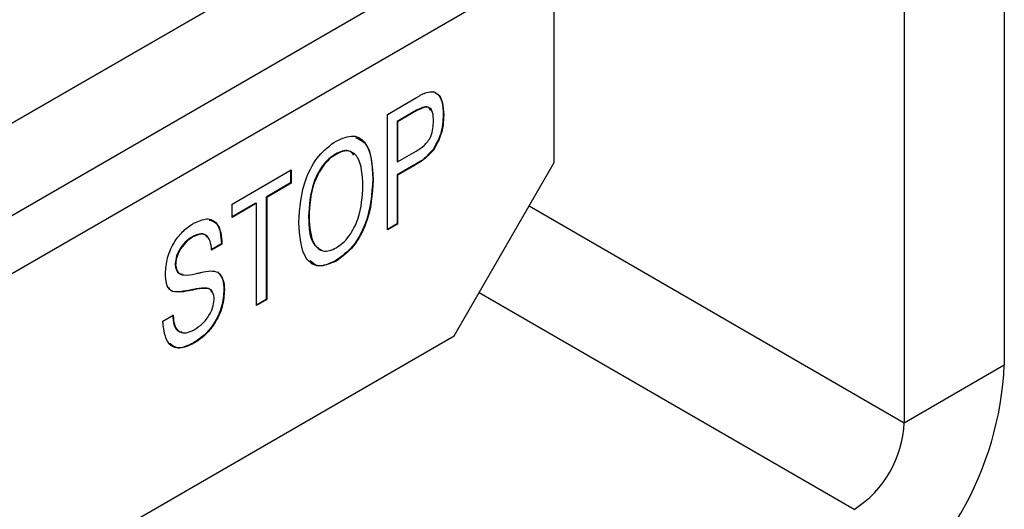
# Model space of a CAD drawing. Header units: millimetres. Extents: x 28 to 178, y 29 to 265.
# Tile 88 of 92: x 133 to 147, y 192 to 199. Entities that reach past the tile are written whole.
import ezdxf

# ---------------------------------------------------------------- set-up
doc = ezdxf.new("R2010")
doc.units = ezdxf.units.MM

msp = doc.modelspace()

# ---------------------------------------------------------------- linework, layer by layer
at = {"color": 7, "linetype": 'Continuous', "lineweight": 30}
for p, q in [((147.045, 201.03), (147.045, 193.886)), ((140.681, 196.743), (140.681, 200.826)), ((115.225, 187.029), (138.559, 200.499)), ((145.631, 200.214), (145.631, 193.069)), ((137.782, 200.05), (132.761, 197.152)), ((138.772, 199.315), (115.225, 185.722)), ((115.225, 184.906), (139.479, 198.907)), ((138.324, 197.424), (138.736, 197.662)), ((138.324, 195.791), (138.324, 197.424)), ((138.736, 197.482), (138.462, 197.323)), ((138.743, 197.478), (138.469, 197.319)), ((138.736, 197.482), (138.743, 197.478)), ((139.114, 197.417), (139.122, 197.413)), ((138.462, 197.323), (138.462, 196.758)), ((138.462, 197.323), (138.469, 197.319)), ((138.469, 197.319), (138.469, 196.754)), ((137.593, 196.863), (137.6, 196.859)), ((138.469, 196.754), (138.731, 196.905)), ((138.972, 196.929), (138.979, 196.925)), ((138.462, 196.758), (138.469, 196.754)), ((138.699, 196.707), (138.462, 196.57)), ((138.706, 196.703), (138.469, 196.566)), ((138.699, 196.707), (138.706, 196.703)), ((139.267, 194.294), (140.681, 196.743)), ((136.13, 196.157), (136.964, 196.639)), ((136.957, 196.635), (136.957, 196.455)), ((136.964, 196.639), (136.964, 196.451)), ((138.462, 196.57), (138.462, 195.879)), ((138.462, 196.57), (138.469, 196.566)), ((138.469, 196.566), (138.469, 195.875)), ((136.957, 196.455), (136.612, 196.256)), ((136.964, 196.451), (136.619, 196.252)), ((136.957, 196.455), (136.964, 196.451)), ((138.117, 196.507), (138.124, 196.503)), ((136.612, 196.256), (136.612, 194.811)), ((136.612, 196.256), (136.619, 196.252)), ((136.619, 196.252), (136.619, 194.807)), ((136.467, 196.172), (136.13, 195.977)), ((136.474, 196.168), (136.13, 195.969)), ((136.13, 195.969), (136.13, 196.157)), ((136.467, 196.172), (136.474, 196.168)), ((136.474, 194.723), (136.474, 196.168)), ((137.211, 195.983), (137.218, 195.979)), ((138.462, 195.879), (138.324, 195.799)), ((138.469, 195.875), (138.324, 195.791)), ((138.462, 195.879), (138.469, 195.875)), ((135.57, 195.696), (135.577, 195.692)), ((135.978, 195.596), (135.833, 195.512)), ((135.985, 195.592), (135.84, 195.507)), ((135.978, 195.596), (135.985, 195.592)), ((135.325, 195.296), (135.332, 195.292)), ((137.593, 195.356), (137.6, 195.352)), ((135.554, 194.944), (135.561, 194.94)), ((135.58, 194.951), (135.587, 194.947)), ((136.014, 194.949), (136.021, 194.945)), ((136.612, 194.811), (136.474, 194.731)), ((136.619, 194.807), (136.474, 194.723)), ((136.612, 194.811), (136.619, 194.807)), ((135.151, 194.504), (135.296, 194.587)), ((103.275, 173.516), (139.267, 194.294)), ((135.584, 194.196), (135.591, 194.192)), ((145.631, 193.069), (147.045, 193.886))]:
    msp.add_line(p, q, dxfattribs=at)
at = {"color": 8, "linetype": 'Continuous', "lineweight": 30}
for p, q in [((140.327, 196.131), (145.631, 193.069)), ((139.62, 194.906), (144.923, 191.845))]:
    msp.add_line(p, q, dxfattribs=at)
at = {"color": 7, "linetype": 'Continuous', "lineweight": 30}
for centre, radius, end in [((142.439, 194.095), 4.61, 357.3945), ((144.095, 193.139), 1.537, 357.3944)]:
    msp.add_arc(centre, radius, 302.6055, end, dxfattribs=at)
for points, knots in [([(138.736, 197.662), (138.784, 197.691), (138.871, 197.742), (138.947, 197.742), (138.981, 197.742)], [0, 0, 0, 0, 0.561344, 1, 1, 1, 1]), ([(138.974, 197.746), (139.001, 197.732), (139.056, 197.706), (139.105, 197.588), (139.111, 197.482), (139.114, 197.417)], [0, 0, 0, 0, 0.279354, 0.559617, 1, 1, 1, 1]), ([(138.981, 197.742), (139.008, 197.728), (139.063, 197.702), (139.112, 197.584), (139.118, 197.478), (139.122, 197.413)], [0, 0, 0, 0, 0.279354, 0.559617, 1, 1, 1, 1]), ([(138.938, 197.479), (138.927, 197.499), (138.905, 197.542), (138.821, 197.526), (138.764, 197.496), (138.736, 197.482)], [0, 0, 0, 0, 0.29352, 0.645751, 1, 1, 1, 1]), ([(138.976, 197.331), (138.975, 197.373), (138.973, 197.455), (138.92, 197.536), (138.829, 197.523), (138.772, 197.493), (138.743, 197.478)], [0, 0, 0, 0, 0.281357, 0.558696, 0.778718, 1, 1, 1, 1]), ([(139.114, 197.417), (139.11, 197.328), (139.102, 197.168), (139.012, 197.002), (138.972, 196.929)], [0, 0, 0, 0, 0.561048, 1, 1, 1, 1]), ([(139.122, 197.413), (139.117, 197.324), (139.109, 197.164), (139.019, 196.998), (138.979, 196.925)], [0, 0, 0, 0, 0.561048, 1, 1, 1, 1]), ([(138.731, 196.905), (138.769, 196.928), (138.844, 196.974), (138.943, 197.098), (138.973, 197.227), (138.975, 197.296), (138.976, 197.331)], [0, 0, 0, 0, 0.281552, 0.558079, 0.778465, 1, 1, 1, 1]), ([(137.6, 197.048), (137.685, 197.084), (137.856, 197.158), (138.094, 196.981), (138.112, 196.694), (138.124, 196.503)], [0, 0, 0, 0, 0.249904, 0.499966, 1, 1, 1, 1]), ([(137.873, 197.098), (137.923, 197.075), (138.1, 196.992), (138.11, 196.709), (138.117, 196.507)], [0, 0, 0, 0, 0.282794, 1, 1, 1, 1]), ([(137.073, 195.896), (137.085, 196.101), (137.103, 196.409), (137.343, 196.861), (137.514, 196.986), (137.6, 197.048)], [0, 0, 0, 0, 0.500009, 0.750077, 1, 1, 1, 1]), ([(137.593, 196.863), (137.56, 196.842), (137.496, 196.8), (137.377, 196.669), (137.23, 196.372), (137.219, 196.139), (137.211, 195.983)], [0, 0, 0, 0, 0.125676, 0.251228, 0.500583, 1, 1, 1, 1]), ([(137.6, 196.859), (137.567, 196.838), (137.503, 196.796), (137.384, 196.665), (137.237, 196.368), (137.226, 196.135), (137.218, 195.979)], [0, 0, 0, 0, 0.125676, 0.251228, 0.500583, 1, 1, 1, 1]), ([(137.852, 196.849), (137.829, 196.874), (137.788, 196.92), (137.688, 196.911), (137.625, 196.879), (137.593, 196.863)], [0, 0, 0, 0, 0.381734, 0.690708, 1, 1, 1, 1]), ([(137.979, 196.419), (137.971, 196.565), (137.96, 196.784), (137.814, 196.913), (137.696, 196.908), (137.632, 196.876), (137.6, 196.859)], [0, 0, 0, 0, 0.499469, 0.748798, 0.874335, 1, 1, 1, 1]), ([(138.972, 196.929), (138.923, 196.876), (138.836, 196.782), (138.741, 196.73), (138.699, 196.707)], [0, 0, 0, 0, 0.55675, 1, 1, 1, 1]), ([(138.979, 196.925), (138.93, 196.872), (138.843, 196.778), (138.748, 196.726), (138.706, 196.703)], [0, 0, 0, 0, 0.55675, 1, 1, 1, 1]), ([(138.117, 196.507), (138.105, 196.302), (138.087, 195.994), (137.849, 195.542), (137.678, 195.418), (137.593, 195.356)], [0, 0, 0, 0, 0.500024, 0.750095, 1, 1, 1, 1]), ([(138.124, 196.503), (138.112, 196.298), (138.094, 195.99), (137.856, 195.538), (137.685, 195.414), (137.6, 195.352)], [0, 0, 0, 0, 0.500024, 0.750095, 1, 1, 1, 1]), ([(137.6, 195.54), (137.632, 195.561), (137.696, 195.603), (137.814, 195.735), (137.959, 196.031), (137.971, 196.264), (137.979, 196.419)], [0, 0, 0, 0, 0.125665, 0.251171, 0.50055, 1, 1, 1, 1]), ([(137.211, 195.983), (137.216, 195.831), (137.224, 195.605), (137.361, 195.527), (137.405, 195.502)], [0, 0, 0, 0, 0.674844, 1, 1, 1, 1]), ([(137.218, 195.979), (137.226, 195.833), (137.238, 195.614), (137.385, 195.487), (137.503, 195.492), (137.567, 195.524), (137.6, 195.54)], [0, 0, 0, 0, 0.4994, 0.748801, 0.874325, 1, 1, 1, 1]), ([(135.187, 195.174), (135.192, 195.247), (135.202, 195.394), (135.304, 195.619), (135.443, 195.791), (135.538, 195.854), (135.586, 195.886)], [0, 0, 0, 0, 0.280307, 0.559479, 0.779452, 1, 1, 1, 1]), ([(135.586, 195.886), (135.651, 195.915), (135.779, 195.975), (135.915, 195.903), (135.976, 195.761), (135.982, 195.648), (135.985, 195.592)], [0, 0, 0, 0, 0.2796278, 0.5582501, 0.7788271, 1, 1, 1, 1]), ([(135.804, 195.932), (135.841, 195.922), (135.918, 195.899), (135.968, 195.763), (135.975, 195.652), (135.978, 195.596)], [0, 0, 0, 0, 0.310518, 0.654794, 1, 1, 1, 1]), ([(137.6, 195.352), (137.514, 195.315), (137.343, 195.242), (137.103, 195.417), (137.085, 195.704), (137.073, 195.896)], [0, 0, 0, 0, 0.249953, 0.500037, 1, 1, 1, 1]), ([(135.57, 195.696), (135.535, 195.672), (135.465, 195.626), (135.38, 195.513), (135.331, 195.395), (135.327, 195.329), (135.325, 195.296)], [0, 0, 0, 0, 0.280469, 0.559594, 0.779507, 1, 1, 1, 1]), ([(135.577, 195.692), (135.542, 195.668), (135.472, 195.622), (135.387, 195.509), (135.339, 195.391), (135.334, 195.325), (135.332, 195.292)], [0, 0, 0, 0, 0.280469, 0.559594, 0.779507, 1, 1, 1, 1]), ([(135.778, 195.683), (135.769, 195.698), (135.745, 195.738), (135.666, 195.743), (135.602, 195.711), (135.57, 195.696)], [0, 0, 0, 0, 0.2325357, 0.6156383, 1, 1, 1, 1]), ([(135.84, 195.507), (135.835, 195.552), (135.827, 195.642), (135.767, 195.726), (135.674, 195.74), (135.609, 195.708), (135.577, 195.692)], [0, 0, 0, 0, 0.2807817, 0.5599015, 0.7795897, 1, 1, 1, 1]), ([(135.325, 195.296), (135.332, 195.257), (135.345, 195.184), (135.402, 195.171), (135.428, 195.165)], [0, 0, 0, 0, 0.540834, 1, 1, 1, 1]), ([(135.332, 195.292), (135.339, 195.254), (135.354, 195.177), (135.464, 195.144), (135.553, 195.161), (135.608, 195.171)], [0, 0, 0, 0, 0.2775263, 0.5579217, 1, 1, 1, 1]), ([(137.593, 195.356), (137.504, 195.315), (137.357, 195.246), (137.268, 195.326), (137.232, 195.359)], [0, 0, 0, 0, 0.599887, 1, 1, 1, 1]), ([(135.561, 194.94), (135.508, 194.93), (135.404, 194.909), (135.263, 194.914), (135.194, 195.027), (135.189, 195.125), (135.187, 195.174)], [0, 0, 0, 0, 0.281075, 0.560685, 0.779695, 1, 1, 1, 1]), ([(135.608, 195.171), (135.619, 195.174), (135.64, 195.178), (135.661, 195.183), (135.67, 195.186)], [0, 0, 0, 0, 0.560006, 1, 1, 1, 1]), ([(135.67, 195.186), (135.673, 195.186), (135.679, 195.188), (135.684, 195.189), (135.687, 195.189)], [0, 0, 0, 0, 0.559935, 1, 1, 1, 1]), ([(135.687, 195.189), (135.735, 195.201), (135.823, 195.222), (135.896, 195.204), (135.929, 195.196)], [0, 0, 0, 0, 0.5611093, 1, 1, 1, 1]), ([(135.921, 195.2), (135.952, 195.166), (136.008, 195.106), (136.012, 194.997), (136.014, 194.949)], [0, 0, 0, 0, 0.558314, 1, 1, 1, 1]), ([(135.929, 195.196), (135.959, 195.162), (136.015, 195.102), (136.019, 194.993), (136.021, 194.945)], [0, 0, 0, 0, 0.558314, 1, 1, 1, 1]), ([(135.554, 194.944), (135.502, 194.935), (135.399, 194.917), (135.273, 194.908), (135.242, 194.965), (135.235, 194.978)], [0, 0, 0, 0, 0.436707, 0.87114, 1, 1, 1, 1]), ([(135.58, 194.951), (135.575, 194.95), (135.566, 194.947), (135.558, 194.945), (135.554, 194.944)], [0, 0, 0, 0, 0.560018, 1, 1, 1, 1]), ([(135.587, 194.947), (135.582, 194.945), (135.573, 194.943), (135.565, 194.941), (135.561, 194.94)], [0, 0, 0, 0, 0.560018, 1, 1, 1, 1]), ([(135.843, 194.908), (135.84, 194.919), (135.826, 194.965), (135.724, 194.975), (135.635, 194.96), (135.58, 194.951)], [0, 0, 0, 0, 0.1055554, 0.452664, 1, 1, 1, 1]), ([(136.014, 194.949), (136.009, 194.871), (135.999, 194.715), (135.887, 194.475), (135.737, 194.296), (135.635, 194.23), (135.584, 194.196)], [0, 0, 0, 0, 0.280263, 0.559264, 0.779272, 1, 1, 1, 1]), ([(135.876, 194.835), (135.868, 194.873), (135.85, 194.95), (135.734, 194.975), (135.643, 194.958), (135.587, 194.947)], [0, 0, 0, 0, 0.276983, 0.557566, 1, 1, 1, 1]), ([(136.021, 194.945), (136.016, 194.867), (136.006, 194.711), (135.894, 194.471), (135.744, 194.292), (135.642, 194.225), (135.591, 194.192)], [0, 0, 0, 0, 0.280263, 0.559264, 0.779272, 1, 1, 1, 1]), ([(135.592, 194.381), (135.632, 194.407), (135.712, 194.459), (135.812, 194.585), (135.869, 194.722), (135.874, 194.797), (135.876, 194.835)], [0, 0, 0, 0, 0.2807058, 0.5598615, 0.7795749, 1, 1, 1, 1]), ([(135.289, 194.591), (135.293, 194.541), (135.302, 194.44), (135.357, 194.354), (135.412, 194.351), (135.426, 194.35)], [0, 0, 0, 0, 0.427183, 0.852192, 1, 1, 1, 1]), ([(135.296, 194.587), (135.3, 194.536), (135.308, 194.434), (135.379, 194.344), (135.482, 194.328), (135.555, 194.363), (135.592, 194.381)], [0, 0, 0, 0, 0.280582, 0.559736, 0.779551, 1, 1, 1, 1]), ([(135.591, 194.192), (135.521, 194.159), (135.381, 194.093), (135.185, 194.187), (135.164, 194.383), (135.151, 194.504)], [0, 0, 0, 0, 0.28092, 0.560288, 1, 1, 1, 1]), ([(135.584, 194.196), (135.512, 194.161), (135.378, 194.094), (135.289, 194.157), (135.248, 194.186)], [0, 0, 0, 0, 0.537527, 1, 1, 1, 1])]:
    msp.add_open_spline(points, degree=3, knots=knots, dxfattribs=at)

doc.saveas('drawing.dxf')
